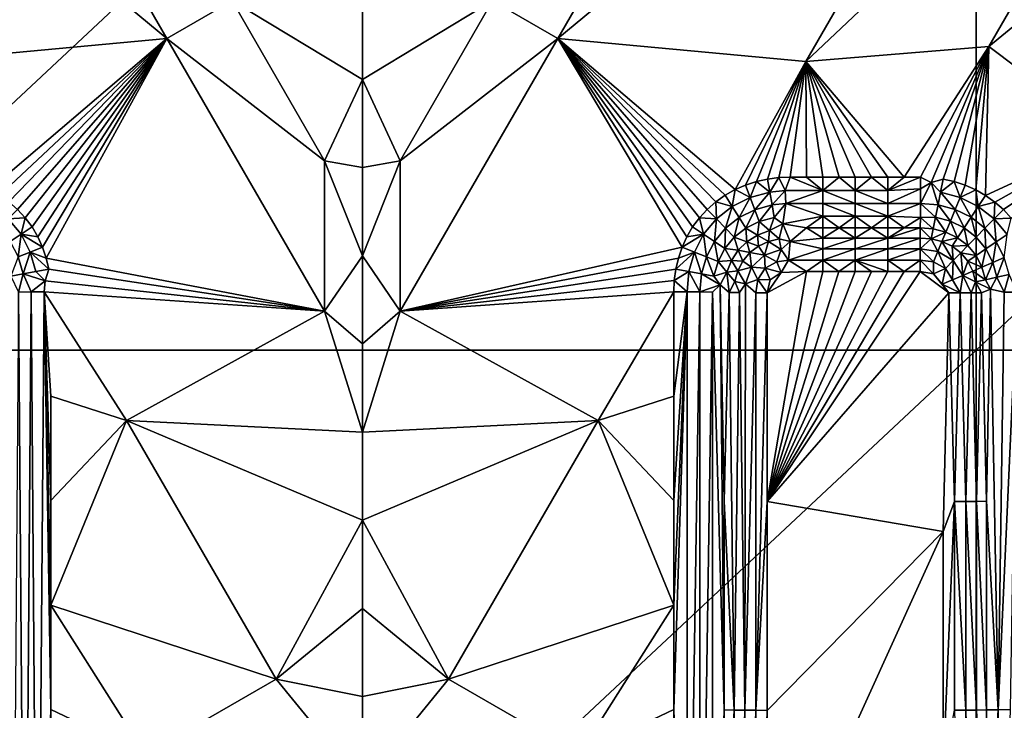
# Model space of a CAD drawing. Header units: inches. Extents: x -23.7 to 23.7, y -7.1 to 20.5.
# Tile 47 of 71: x -1 to 1.9, y 12.3 to 14.3. Entities that reach past the tile are written whole.
import ezdxf

# ---------------------------------------------------------------- set-up
doc = ezdxf.new("R2010")
doc.units = ezdxf.units.IN
doc.layers.get('0').update_dxf_attribs({"true_color": 0xc2ced6})

msp = doc.modelspace()

# ---------------------------------------------------------------- linework, layer by layer
for points in [[(-1.7915, 13.3706), (-1.7915, 16.7247), (1.7915, 16.7247), (-1.7915, 13.3706)], [(1.7915, 16.7247), (1.7915, 13.3706), (-1.7915, 13.3706), (1.7915, 16.7247)], [(1.7915, 13.3706), (1.7915, 16.7247), (5.3744, 16.7247), (1.7915, 13.3706)], [(5.3744, 16.7247), (5.3744, 13.3706), (1.7915, 13.3706), (5.3744, 16.7247)], [(-0.5708, 14.2813), (-1.4611, 15.8225), (-2.0331, 15.4927), (-0.5708, 14.2813)], [(-1.4611, 15.8225), (-0.5708, 14.2813), (-0.3801, 14.3913), (-1.4611, 15.8225)], [(0.3801, 14.3913), (0.5708, 14.2813), (1.4611, 15.8225), (0.3801, 14.3913)], [(2.0331, 15.4927), (1.4611, 15.8225), (0.5708, 14.2813), (2.0331, 15.4927)], [(-2.0331, 15.4927), (-1.2946, 14.214), (-0.5708, 14.2813), (-2.0331, 15.4927)], [(0.5708, 14.2813), (1.2946, 14.214), (2.0331, 15.4927), (0.5708, 14.2813)], [(2.4144, 15.2727), (2.0331, 15.4927), (1.2946, 14.214), (2.4144, 15.2727)], [(1.2946, 14.214), (1.8283, 14.2578), (2.4144, 15.2727), (1.2946, 14.214)], [(2.7958, 15.0528), (2.4144, 15.2727), (1.8283, 14.2578), (2.7958, 15.0528)], [(1.8283, 14.2578), (2.1827, 13.9911), (2.7958, 15.0528), (1.8283, 14.2578)], [(0, 14.162), (0, 14.4196), (-0.3801, 14.3913), (0, 14.162)], [(0, 14.162), (0.3801, 14.3913), (0, 14.4196), (0, 14.162)], [(-0.5708, 14.2813), (-0.1102, 13.9244), (-0.3801, 14.3913), (-0.5708, 14.2813)], [(-0.1102, 13.9244), (0, 14.162), (-0.3801, 14.3913), (-0.1102, 13.9244)], [(0.1102, 13.9244), (0.3801, 14.3913), (0, 14.162), (0.1102, 13.9244)], [(0.5708, 14.2813), (0.3801, 14.3913), (0.1102, 13.9244), (0.5708, 14.2813)], [(-1.2946, 14.214), (-1.0881, 13.8398), (-0.5708, 14.2813), (-1.2946, 14.214)], [(-1.0881, 13.8398), (-1.0589, 13.8234), (-0.5708, 14.2813), (-1.0881, 13.8398)], [(-0.5708, 14.2813), (-1.0589, 13.8234), (-1.0317, 13.8042), (-0.5708, 14.2813)], [(-0.5708, 14.2813), (-1.0317, 13.8042), (-1.0065, 13.7822), (-0.5708, 14.2813)], [(-0.5708, 14.2813), (-1.0065, 13.7822), (-0.9839, 13.7576), (-0.5708, 14.2813)], [(-0.9641, 13.7308), (-0.5708, 14.2813), (-0.9839, 13.7576), (-0.9641, 13.7308)], [(-0.5708, 14.2813), (-0.9641, 13.7308), (-0.9472, 13.702), (-0.5708, 14.2813)], [(-0.9472, 13.702), (-0.9334, 13.6717), (-0.5708, 14.2813), (-0.9472, 13.702)], [(-0.9226, 13.64), (-0.5708, 14.2813), (-0.9334, 13.6717), (-0.9226, 13.64)], [(-0.5708, 14.2813), (-0.9226, 13.64), (-0.1103, 13.4845), (-0.5708, 14.2813)], [(-0.1102, 13.9244), (-0.5708, 14.2813), (-0.1103, 13.4845), (-0.1102, 13.9244)], [(0.1102, 13.9244), (0.1103, 13.4845), (0.5708, 14.2813), (0.1102, 13.9244)], [(0.5708, 14.2813), (0.1103, 13.4845), (0.9334, 13.6717), (0.5708, 14.2813)], [(1.2946, 14.214), (0.5708, 14.2813), (1.0881, 13.8398), (1.2946, 14.214)], [(0.5708, 14.2813), (1.0317, 13.8042), (1.0589, 13.8234), (0.5708, 14.2813)], [(0.5708, 14.2813), (1.0589, 13.8234), (1.0881, 13.8398), (0.5708, 14.2813)], [(0.5708, 14.2813), (1.0065, 13.7822), (1.0317, 13.8042), (0.5708, 14.2813)], [(0.5708, 14.2813), (0.9839, 13.7576), (1.0065, 13.7822), (0.5708, 14.2813)], [(0.5708, 14.2813), (0.9641, 13.7308), (0.9839, 13.7576), (0.5708, 14.2813)], [(0.5708, 14.2813), (0.9472, 13.702), (0.9641, 13.7308), (0.5708, 14.2813)], [(0.9472, 13.702), (0.5708, 14.2813), (0.9334, 13.6717), (0.9472, 13.702)], [(1.8283, 14.2578), (1.2946, 14.214), (1.5814, 13.8762), (1.8283, 14.2578)], [(1.8283, 14.2578), (1.5814, 13.8762), (1.6289, 13.8762), (1.8283, 14.2578)], [(1.6608, 13.8603), (1.8283, 14.2578), (1.6289, 13.8762), (1.6608, 13.8603)], [(1.6953, 13.8704), (1.8283, 14.2578), (1.6608, 13.8603), (1.6953, 13.8704)], [(1.7279, 13.8631), (1.8283, 14.2578), (1.6953, 13.8704), (1.7279, 13.8631)], [(1.7279, 13.8631), (1.7597, 13.8527), (1.8283, 14.2578), (1.7279, 13.8631)], [(1.7903, 13.8393), (1.8283, 14.2578), (1.7597, 13.8527), (1.7903, 13.8393)], [(1.7903, 13.8393), (1.8194, 13.8229), (1.8283, 14.2578), (1.7903, 13.8393)], [(1.8283, 14.2578), (1.8194, 13.8229), (2.1827, 13.9911), (1.8283, 14.2578)], [(1.1186, 13.8531), (1.2946, 14.214), (1.0881, 13.8398), (1.1186, 13.8531)], [(1.1505, 13.8634), (1.2946, 14.214), (1.1186, 13.8531), (1.1505, 13.8634)], [(1.1829, 13.8706), (1.2946, 14.214), (1.1505, 13.8634), (1.1829, 13.8706)], [(1.216, 13.8748), (1.2946, 14.214), (1.1829, 13.8706), (1.216, 13.8748)], [(1.2492, 13.8762), (1.2946, 14.214), (1.216, 13.8748), (1.2492, 13.8762)], [(1.2946, 14.214), (1.2492, 13.8762), (1.2966, 13.8762), (1.2946, 14.214)], [(1.2946, 14.214), (1.4865, 13.8762), (1.5339, 13.8762), (1.2946, 14.214)], [(1.2946, 14.214), (1.5339, 13.8762), (1.5814, 13.8762), (1.2946, 14.214)], [(1.4865, 13.8762), (1.2946, 14.214), (1.439, 13.8762), (1.4865, 13.8762)], [(1.344, 13.8762), (1.2946, 14.214), (1.2966, 13.8762), (1.344, 13.8762)], [(1.3915, 13.8762), (1.2946, 14.214), (1.344, 13.8762), (1.3915, 13.8762)], [(1.3915, 13.8762), (1.439, 13.8762), (1.2946, 14.214), (1.3915, 13.8762)], [(-0.1102, 13.9244), (0, 13.9043), (0, 14.162), (-0.1102, 13.9244)], [(0.1102, 13.9244), (0, 14.162), (0, 13.9043), (0.1102, 13.9244)], [(1.8466, 13.8036), (2.1827, 13.9911), (1.8194, 13.8229), (1.8466, 13.8036)], [(1.8466, 13.8036), (1.8717, 13.7815), (2.1827, 13.9911), (1.8466, 13.8036)], [(2.1827, 13.9911), (1.8717, 13.7815), (1.8942, 13.7569), (2.1827, 13.9911)], [(-0.1103, 13.4845), (0, 13.6467), (-0.1102, 13.9244), (-0.1103, 13.4845)], [(0, 13.9043), (-0.1102, 13.9244), (0, 13.6467), (0, 13.9043)], [(0, 13.9043), (0, 13.6467), (0.1102, 13.9244), (0, 13.9043)], [(0.1103, 13.4845), (0.1102, 13.9244), (0, 13.6467), (0.1103, 13.4845)], [(1.1322, 13.8169), (1.1186, 13.8531), (1.0881, 13.8398), (1.1322, 13.8169)], [(1.1322, 13.8169), (1.1505, 13.8634), (1.1186, 13.8531), (1.1322, 13.8169)], [(1.1895, 13.8325), (1.1505, 13.8634), (1.1322, 13.8169), (1.1895, 13.8325)], [(1.1895, 13.8325), (1.1829, 13.8706), (1.1505, 13.8634), (1.1895, 13.8325)], [(1.1895, 13.8325), (1.216, 13.8748), (1.1829, 13.8706), (1.1895, 13.8325)], [(1.216, 13.8748), (1.1895, 13.8325), (1.2343, 13.8372), (1.216, 13.8748)], [(1.2492, 13.8762), (1.216, 13.8748), (1.2343, 13.8372), (1.2492, 13.8762)], [(1.344, 13.8375), (1.2492, 13.8762), (1.2343, 13.8372), (1.344, 13.8375)], [(1.2492, 13.8762), (1.344, 13.8375), (1.2966, 13.8762), (1.2492, 13.8762)], [(1.344, 13.8762), (1.2966, 13.8762), (1.344, 13.8375), (1.344, 13.8762)], [(1.344, 13.8375), (1.3915, 13.8762), (1.344, 13.8762), (1.344, 13.8375)], [(1.3915, 13.8762), (1.344, 13.8375), (1.439, 13.8375), (1.3915, 13.8762)], [(1.439, 13.8375), (1.439, 13.8762), (1.3915, 13.8762), (1.439, 13.8375)], [(1.5339, 13.8375), (1.4865, 13.8762), (1.439, 13.8375), (1.5339, 13.8375)], [(1.439, 13.8762), (1.439, 13.8375), (1.4865, 13.8762), (1.439, 13.8762)], [(1.5339, 13.8762), (1.4865, 13.8762), (1.5339, 13.8375), (1.5339, 13.8762)], [(1.6289, 13.8762), (1.5339, 13.8375), (1.6289, 13.8418), (1.6289, 13.8762)], [(1.5814, 13.8762), (1.5339, 13.8762), (1.5339, 13.8375), (1.5814, 13.8762)], [(1.5814, 13.8762), (1.5339, 13.8375), (1.6289, 13.8762), (1.5814, 13.8762)], [(1.6608, 13.8603), (1.6288, 13.7994), (1.6804, 13.7951), (1.6608, 13.8603)], [(1.6288, 13.7994), (1.6608, 13.8603), (1.6289, 13.8418), (1.6288, 13.7994)], [(1.6289, 13.8762), (1.6289, 13.8418), (1.6608, 13.8603), (1.6289, 13.8762)], [(1.6878, 13.8325), (1.6953, 13.8704), (1.6608, 13.8603), (1.6878, 13.8325)], [(1.6804, 13.7951), (1.6878, 13.8325), (1.6608, 13.8603), (1.6804, 13.7951)], [(1.7279, 13.8631), (1.6953, 13.8704), (1.6878, 13.8325), (1.7279, 13.8631)], [(1.7449, 13.817), (1.7279, 13.8631), (1.6878, 13.8325), (1.7449, 13.817)], [(1.7597, 13.8527), (1.7279, 13.8631), (1.7449, 13.817), (1.7597, 13.8527)], [(1.0795, 13.7907), (1.0881, 13.8398), (1.0589, 13.8234), (1.0795, 13.7907)], [(1.1322, 13.8169), (1.0881, 13.8398), (1.0795, 13.7907), (1.1322, 13.8169)], [(1.1895, 13.8325), (1.1322, 13.8169), (1.1456, 13.7812), (1.1895, 13.8325)], [(1.1456, 13.7812), (1.196, 13.7949), (1.1895, 13.8325), (1.1456, 13.7812)], [(1.2343, 13.8372), (1.1895, 13.8325), (1.196, 13.7949), (1.2343, 13.8372)], [(1.196, 13.7949), (1.2358, 13.7992), (1.2343, 13.8372), (1.196, 13.7949)], [(1.344, 13.8375), (1.2343, 13.8372), (1.2358, 13.7992), (1.344, 13.8375)], [(1.2358, 13.7992), (1.344, 13.7994), (1.344, 13.8375), (1.2358, 13.7992)], [(1.344, 13.8375), (1.344, 13.7994), (1.439, 13.7995), (1.344, 13.8375)], [(1.439, 13.7995), (1.439, 13.8375), (1.344, 13.8375), (1.439, 13.7995)], [(1.439, 13.8375), (1.439, 13.7995), (1.5339, 13.7994), (1.439, 13.8375)], [(1.5339, 13.7994), (1.5339, 13.8375), (1.439, 13.8375), (1.5339, 13.7994)], [(1.6289, 13.8418), (1.5339, 13.8375), (1.5339, 13.7994), (1.6289, 13.8418)], [(1.6288, 13.7994), (1.6289, 13.8418), (1.5339, 13.7994), (1.6288, 13.7994)], [(1.6878, 13.8325), (1.6804, 13.7951), (1.7304, 13.7817), (1.6878, 13.8325)], [(1.7304, 13.7817), (1.7449, 13.817), (1.6878, 13.8325), (1.7304, 13.7817)], [(1.7597, 13.8527), (1.7449, 13.817), (1.7903, 13.8393), (1.7597, 13.8527)], [(1.7903, 13.8393), (1.7449, 13.817), (1.7979, 13.7907), (1.7903, 13.8393)], [(1.7979, 13.7907), (1.8194, 13.8229), (1.7903, 13.8393), (1.7979, 13.7907)], [(1.0065, 13.7822), (1.0335, 13.7545), (1.0317, 13.8042), (1.0065, 13.7822)], [(1.0795, 13.7907), (1.0589, 13.8234), (1.0317, 13.8042), (1.0795, 13.7907)], [(1.0795, 13.7907), (1.0317, 13.8042), (1.0335, 13.7545), (1.0795, 13.7907)], [(1.1322, 13.8169), (1.0795, 13.7907), (1.0997, 13.7585), (1.1322, 13.8169)], [(1.0997, 13.7585), (1.1456, 13.7812), (1.1322, 13.8169), (1.0997, 13.7585)], [(1.2358, 13.7992), (1.196, 13.7949), (1.2022, 13.7587), (1.2358, 13.7992)], [(1.2022, 13.7587), (1.2272, 13.7403), (1.2358, 13.7992), (1.2022, 13.7587)], [(1.2272, 13.7403), (1.344, 13.7627), (1.2358, 13.7992), (1.2272, 13.7403)], [(1.344, 13.7627), (1.344, 13.7994), (1.2358, 13.7992), (1.344, 13.7627)], [(1.4389, 13.7627), (1.439, 13.7995), (1.344, 13.7994), (1.4389, 13.7627)], [(1.344, 13.7994), (1.344, 13.7627), (1.4389, 13.7627), (1.344, 13.7994)], [(1.439, 13.7995), (1.4389, 13.7627), (1.5339, 13.7627), (1.439, 13.7995)], [(1.5339, 13.7627), (1.5339, 13.7994), (1.439, 13.7995), (1.5339, 13.7627)], [(1.6288, 13.7994), (1.5339, 13.7994), (1.5339, 13.7627), (1.6288, 13.7994)], [(1.6288, 13.7587), (1.6288, 13.7994), (1.5339, 13.7627), (1.6288, 13.7587)], [(1.6288, 13.7994), (1.6288, 13.7587), (1.6733, 13.759), (1.6288, 13.7994)], [(1.6733, 13.759), (1.6804, 13.7951), (1.6288, 13.7994), (1.6733, 13.759)], [(1.7449, 13.817), (1.7304, 13.7817), (1.7768, 13.759), (1.7449, 13.817)], [(1.7768, 13.759), (1.7979, 13.7907), (1.7449, 13.817), (1.7768, 13.759)], [(1.7979, 13.7907), (1.8466, 13.8036), (1.8194, 13.8229), (1.7979, 13.7907)], [(1.8443, 13.7542), (1.8466, 13.8036), (1.7979, 13.7907), (1.8443, 13.7542)], [(1.8466, 13.8036), (1.8443, 13.7542), (1.8717, 13.7815), (1.8466, 13.8036)], [(-1.0065, 13.7822), (-1.0335, 13.7545), (-0.9839, 13.7576), (-1.0065, 13.7822)], [(1.0065, 13.7822), (0.9839, 13.7576), (1.0335, 13.7545), (1.0065, 13.7822)], [(1.0795, 13.7907), (1.0335, 13.7545), (1.06, 13.7272), (1.0795, 13.7907)], [(1.06, 13.7272), (1.0997, 13.7585), (1.0795, 13.7907), (1.06, 13.7272)], [(1.1456, 13.7812), (1.0997, 13.7585), (1.1191, 13.7273), (1.1456, 13.7812)], [(1.1191, 13.7273), (1.1584, 13.7468), (1.1456, 13.7812), (1.1191, 13.7273)], [(1.196, 13.7949), (1.1456, 13.7812), (1.1584, 13.7468), (1.196, 13.7949)], [(1.1584, 13.7468), (1.2022, 13.7587), (1.196, 13.7949), (1.1584, 13.7468)], [(1.6804, 13.7951), (1.6733, 13.759), (1.7164, 13.7477), (1.6804, 13.7951)], [(1.7164, 13.7477), (1.7304, 13.7817), (1.6804, 13.7951), (1.7164, 13.7477)], [(1.7304, 13.7817), (1.7164, 13.7477), (1.7566, 13.7284), (1.7304, 13.7817)], [(1.7566, 13.7284), (1.7768, 13.759), (1.7304, 13.7817), (1.7566, 13.7284)], [(1.7979, 13.7907), (1.7768, 13.759), (1.8175, 13.7272), (1.7979, 13.7907)], [(1.8175, 13.7272), (1.8443, 13.7542), (1.7979, 13.7907), (1.8175, 13.7272)], [(1.8443, 13.7542), (1.8942, 13.7569), (1.8717, 13.7815), (1.8443, 13.7542)], [(-1.0335, 13.7545), (-0.9963, 13.7094), (-0.9839, 13.7576), (-1.0335, 13.7545)], [(-1.0279, 13.6883), (-0.9963, 13.7094), (-1.0335, 13.7545), (-1.0279, 13.6883)], [(-0.9963, 13.7094), (-0.9641, 13.7308), (-0.9839, 13.7576), (-0.9963, 13.7094)], [(0.9963, 13.7094), (0.9839, 13.7576), (0.9641, 13.7308), (0.9963, 13.7094)], [(1.0335, 13.7545), (0.9839, 13.7576), (0.9963, 13.7094), (1.0335, 13.7545)], [(1.0335, 13.7545), (0.9963, 13.7094), (1.0279, 13.6883), (1.0335, 13.7545)], [(1.0279, 13.6883), (1.06, 13.7272), (1.0335, 13.7545), (1.0279, 13.6883)], [(1.0997, 13.7585), (1.06, 13.7272), (1.0854, 13.7008), (1.0997, 13.7585)], [(1.0854, 13.7008), (1.1191, 13.7273), (1.0997, 13.7585), (1.0854, 13.7008)], [(1.1191, 13.7273), (1.1533, 13.7069), (1.1584, 13.7468), (1.1191, 13.7273)], [(1.1533, 13.7069), (1.1888, 13.7202), (1.1584, 13.7468), (1.1533, 13.7069)], [(1.1584, 13.7468), (1.1888, 13.7202), (1.2022, 13.7587), (1.1584, 13.7468)], [(1.1888, 13.7202), (1.2272, 13.7403), (1.2022, 13.7587), (1.1888, 13.7202)], [(1.2169, 13.6959), (1.2272, 13.7403), (1.1888, 13.7202), (1.2169, 13.6959)], [(1.2169, 13.6959), (1.2489, 13.6879), (1.2272, 13.7403), (1.2169, 13.6959)], [(1.2965, 13.728), (1.344, 13.7627), (1.2272, 13.7403), (1.2965, 13.728)], [(1.2489, 13.6879), (1.2965, 13.728), (1.2272, 13.7403), (1.2489, 13.6879)], [(1.344, 13.728), (1.344, 13.7627), (1.2965, 13.728), (1.344, 13.728)], [(1.344, 13.7627), (1.344, 13.728), (1.3914, 13.728), (1.344, 13.7627)], [(1.4389, 13.7627), (1.344, 13.7627), (1.3914, 13.728), (1.4389, 13.7627)], [(1.4389, 13.7627), (1.3914, 13.728), (1.4389, 13.728), (1.4389, 13.7627)], [(1.4864, 13.728), (1.4389, 13.7627), (1.4389, 13.728), (1.4864, 13.728)], [(1.5339, 13.7627), (1.4389, 13.7627), (1.4864, 13.728), (1.5339, 13.7627)], [(1.5339, 13.7627), (1.4864, 13.728), (1.5338, 13.728), (1.5339, 13.7627)], [(1.5338, 13.728), (1.5813, 13.728), (1.5339, 13.7627), (1.5338, 13.728)], [(1.5813, 13.728), (1.6288, 13.7587), (1.5339, 13.7627), (1.5813, 13.728)], [(1.6288, 13.7587), (1.5813, 13.728), (1.6287, 13.728), (1.6288, 13.7587)], [(1.6287, 13.728), (1.6666, 13.725), (1.6288, 13.7587), (1.6287, 13.728)], [(1.6666, 13.725), (1.6733, 13.759), (1.6288, 13.7587), (1.6666, 13.725)], [(1.7033, 13.7156), (1.6733, 13.759), (1.6666, 13.725), (1.7033, 13.7156)], [(1.7033, 13.7156), (1.7164, 13.7477), (1.6733, 13.759), (1.7033, 13.7156)], [(1.7375, 13.6994), (1.7164, 13.7477), (1.7033, 13.7156), (1.7375, 13.6994)], [(1.7375, 13.6994), (1.7566, 13.7284), (1.7164, 13.7477), (1.7375, 13.6994)], [(1.7768, 13.759), (1.7566, 13.7284), (1.7918, 13.7011), (1.7768, 13.759)], [(1.7918, 13.7011), (1.8175, 13.7272), (1.7768, 13.759), (1.7918, 13.7011)], [(1.8443, 13.7542), (1.8175, 13.7272), (1.8504, 13.6872), (1.8443, 13.7542)], [(1.8942, 13.7569), (1.8443, 13.7542), (1.8819, 13.7085), (1.8942, 13.7569)], [(1.8504, 13.6872), (1.8819, 13.7085), (1.8443, 13.7542), (1.8504, 13.6872)], [(-0.9963, 13.7094), (-1.0279, 13.6883), (-1.0044, 13.6432), (-0.9963, 13.7094)], [(-1.0044, 13.6432), (-0.9693, 13.6574), (-0.9963, 13.7094), (-1.0044, 13.6432)], [(-0.9963, 13.7094), (-0.9472, 13.702), (-0.9641, 13.7308), (-0.9963, 13.7094)], [(-0.9963, 13.7094), (-0.9693, 13.6574), (-0.9334, 13.6717), (-0.9963, 13.7094)], [(-0.9334, 13.6717), (-0.9472, 13.702), (-0.9963, 13.7094), (-0.9334, 13.6717)], [(0.9963, 13.7094), (0.9472, 13.702), (0.9334, 13.6717), (0.9963, 13.7094)], [(0.9334, 13.6717), (0.9693, 13.6574), (0.9963, 13.7094), (0.9334, 13.6717)], [(0.9963, 13.7094), (0.9641, 13.7308), (0.9472, 13.702), (0.9963, 13.7094)], [(0.9963, 13.7094), (0.9693, 13.6574), (1.0044, 13.6432), (0.9963, 13.7094)], [(1.0044, 13.6432), (1.0279, 13.6883), (0.9963, 13.7094), (1.0044, 13.6432)], [(1.06, 13.7272), (1.0279, 13.6883), (1.0582, 13.6678), (1.06, 13.7272)], [(1.0582, 13.6678), (1.0854, 13.7008), (1.06, 13.7272), (1.0582, 13.6678)], [(1.0854, 13.7008), (1.1226, 13.6875), (1.1191, 13.7273), (1.0854, 13.7008)], [(1.1191, 13.7273), (1.1226, 13.6875), (1.1533, 13.7069), (1.1191, 13.7273)], [(1.1858, 13.6882), (1.1888, 13.7202), (1.1533, 13.7069), (1.1858, 13.6882)], [(1.1888, 13.7202), (1.1858, 13.6882), (1.2169, 13.6959), (1.1888, 13.7202)], [(1.2965, 13.728), (1.2489, 13.6879), (1.3438, 13.6983), (1.2965, 13.728)], [(1.2965, 13.728), (1.3438, 13.6983), (1.344, 13.728), (1.2965, 13.728)], [(1.3438, 13.6983), (1.3914, 13.728), (1.344, 13.728), (1.3438, 13.6983)], [(1.4388, 13.6983), (1.3914, 13.728), (1.3438, 13.6983), (1.4388, 13.6983)], [(1.3914, 13.728), (1.4388, 13.6983), (1.4389, 13.728), (1.3914, 13.728)], [(1.4388, 13.6983), (1.5337, 13.6983), (1.4864, 13.728), (1.4388, 13.6983)], [(1.4388, 13.6983), (1.4864, 13.728), (1.4389, 13.728), (1.4388, 13.6983)], [(1.5337, 13.6983), (1.5338, 13.728), (1.4864, 13.728), (1.5337, 13.6983)], [(1.5813, 13.728), (1.5338, 13.728), (1.5337, 13.6983), (1.5813, 13.728)], [(1.6287, 13.728), (1.5813, 13.728), (1.5337, 13.6983), (1.6287, 13.728)], [(1.6287, 13.728), (1.5337, 13.6983), (1.6287, 13.6983), (1.6287, 13.728)], [(1.6287, 13.728), (1.6287, 13.6983), (1.6608, 13.6958), (1.6287, 13.728)], [(1.6608, 13.6958), (1.6666, 13.725), (1.6287, 13.728), (1.6608, 13.6958)], [(1.7033, 13.7156), (1.6666, 13.725), (1.6608, 13.6958), (1.7033, 13.7156)], [(1.7033, 13.7156), (1.6608, 13.6958), (1.692, 13.688), (1.7033, 13.7156)], [(1.7033, 13.7156), (1.692, 13.688), (1.7375, 13.6994), (1.7033, 13.7156)], [(1.7676, 13.6764), (1.7566, 13.7284), (1.7375, 13.6994), (1.7676, 13.6764)], [(1.7918, 13.7011), (1.7566, 13.7284), (1.7676, 13.6764), (1.7918, 13.7011)], [(1.8175, 13.7272), (1.7918, 13.7011), (1.8201, 13.6667), (1.8175, 13.7272)], [(1.8201, 13.6667), (1.8504, 13.6872), (1.8175, 13.7272), (1.8201, 13.6667)], [(1.0279, 13.6883), (1.0044, 13.6432), (1.0382, 13.6294), (1.0279, 13.6883)], [(1.0382, 13.6294), (1.0582, 13.6678), (1.0279, 13.6883), (1.0382, 13.6294)], [(1.0582, 13.6678), (1.0972, 13.6627), (1.0854, 13.7008), (1.0582, 13.6678)], [(1.1226, 13.6875), (1.0854, 13.7008), (1.0972, 13.6627), (1.1226, 13.6875)], [(1.1226, 13.6875), (1.0972, 13.6627), (1.1308, 13.6557), (1.1226, 13.6875)], [(1.1226, 13.6875), (1.1566, 13.6749), (1.1533, 13.7069), (1.1226, 13.6875)], [(1.1226, 13.6875), (1.1308, 13.6557), (1.1566, 13.6749), (1.1226, 13.6875)], [(1.1566, 13.6749), (1.1858, 13.6882), (1.1533, 13.7069), (1.1566, 13.6749)], [(1.1858, 13.6882), (1.1566, 13.6749), (1.1739, 13.6485), (1.1858, 13.6882)], [(1.1739, 13.6485), (1.223, 13.6649), (1.1858, 13.6882), (1.1739, 13.6485)], [(1.2169, 13.6959), (1.1858, 13.6882), (1.223, 13.6649), (1.2169, 13.6959)], [(1.2489, 13.6879), (1.2169, 13.6959), (1.223, 13.6649), (1.2489, 13.6879)], [(1.2489, 13.6879), (1.223, 13.6649), (1.244, 13.6341), (1.2489, 13.6879)], [(1.3438, 13.6668), (1.2489, 13.6879), (1.244, 13.6341), (1.3438, 13.6668)], [(1.2489, 13.6879), (1.3438, 13.6668), (1.3438, 13.6983), (1.2489, 13.6879)], [(1.3438, 13.6668), (1.4387, 13.6668), (1.4388, 13.6983), (1.3438, 13.6668)], [(1.4388, 13.6983), (1.3438, 13.6983), (1.3438, 13.6668), (1.4388, 13.6983)], [(1.4387, 13.6668), (1.5337, 13.6668), (1.5337, 13.6983), (1.4387, 13.6668)], [(1.5337, 13.6983), (1.4388, 13.6983), (1.4387, 13.6668), (1.5337, 13.6983)], [(1.5337, 13.6668), (1.6286, 13.6668), (1.6287, 13.6983), (1.5337, 13.6668)], [(1.6287, 13.6983), (1.5337, 13.6983), (1.5337, 13.6668), (1.6287, 13.6983)], [(1.6608, 13.6958), (1.6287, 13.6983), (1.6286, 13.6668), (1.6608, 13.6958)], [(1.6608, 13.6958), (1.6286, 13.6668), (1.68, 13.6588), (1.6608, 13.6958)], [(1.6608, 13.6958), (1.68, 13.6588), (1.692, 13.688), (1.6608, 13.6958)], [(1.692, 13.688), (1.68, 13.6588), (1.7248, 13.6328), (1.692, 13.688)], [(1.7212, 13.6746), (1.7375, 13.6994), (1.692, 13.688), (1.7212, 13.6746)], [(1.7248, 13.6328), (1.7212, 13.6746), (1.692, 13.688), (1.7248, 13.6328)], [(1.7676, 13.6764), (1.7375, 13.6994), (1.7212, 13.6746), (1.7676, 13.6764)], [(1.7918, 13.7011), (1.7676, 13.6764), (1.7916, 13.6471), (1.7918, 13.7011)], [(1.7918, 13.7011), (1.7916, 13.6471), (1.8201, 13.6667), (1.7918, 13.7011)], [(1.8504, 13.6872), (1.8201, 13.6667), (1.8403, 13.6269), (1.8504, 13.6872)], [(1.8403, 13.6269), (1.8739, 13.6412), (1.8504, 13.6872), (1.8403, 13.6269)], [(1.8819, 13.7085), (1.8504, 13.6872), (1.8739, 13.6412), (1.8819, 13.7085)], [(-0.9693, 13.6574), (-1.0044, 13.6432), (-0.9903, 13.5935), (-0.9693, 13.6574)], [(-0.9903, 13.5935), (-0.9531, 13.6006), (-0.9693, 13.6574), (-0.9903, 13.5935)], [(-0.9693, 13.6574), (-0.9226, 13.64), (-0.9334, 13.6717), (-0.9693, 13.6574)], [(-0.9693, 13.6574), (-0.9531, 13.6006), (-0.9151, 13.6076), (-0.9693, 13.6574)], [(-0.9151, 13.6076), (-0.9226, 13.64), (-0.9693, 13.6574), (-0.9151, 13.6076)], [(0.9226, 13.64), (0.9334, 13.6717), (0.1103, 13.4845), (0.9226, 13.64)], [(0.9693, 13.6574), (0.9226, 13.64), (0.9151, 13.6076), (0.9693, 13.6574)], [(0.9151, 13.6076), (0.9531, 13.6006), (0.9693, 13.6574), (0.9151, 13.6076)], [(0.9693, 13.6574), (0.9334, 13.6717), (0.9226, 13.64), (0.9693, 13.6574)], [(0.9693, 13.6574), (0.9531, 13.6006), (0.9903, 13.5935), (0.9693, 13.6574)], [(0.9903, 13.5935), (1.0044, 13.6432), (0.9693, 13.6574), (0.9903, 13.5935)], [(1.0382, 13.6294), (1.0775, 13.6329), (1.0582, 13.6678), (1.0382, 13.6294)], [(1.0775, 13.6329), (1.0972, 13.6627), (1.0582, 13.6678), (1.0775, 13.6329)], [(1.0972, 13.6627), (1.0775, 13.6329), (1.1103, 13.6311), (1.0972, 13.6627)], [(1.1308, 13.6557), (1.0972, 13.6627), (1.1103, 13.6311), (1.1308, 13.6557)], [(1.1308, 13.6557), (1.1103, 13.6311), (1.1362, 13.6134), (1.1308, 13.6557)], [(1.1566, 13.6749), (1.1308, 13.6557), (1.1739, 13.6485), (1.1566, 13.6749)], [(1.1362, 13.6134), (1.1739, 13.6485), (1.1308, 13.6557), (1.1362, 13.6134)], [(1.223, 13.6649), (1.1739, 13.6485), (1.2101, 13.6287), (1.223, 13.6649)], [(1.223, 13.6649), (1.2101, 13.6287), (1.244, 13.6341), (1.223, 13.6649)], [(1.244, 13.6341), (1.3438, 13.6341), (1.3438, 13.6668), (1.244, 13.6341)], [(1.3438, 13.6341), (1.4387, 13.6341), (1.4387, 13.6668), (1.3438, 13.6341)], [(1.4387, 13.6668), (1.3438, 13.6668), (1.3438, 13.6341), (1.4387, 13.6668)], [(1.4387, 13.6341), (1.5337, 13.6341), (1.5337, 13.6668), (1.4387, 13.6341)], [(1.5337, 13.6668), (1.4387, 13.6668), (1.4387, 13.6341), (1.5337, 13.6668)], [(1.5337, 13.6341), (1.6286, 13.6341), (1.6286, 13.6668), (1.5337, 13.6341)], [(1.6286, 13.6668), (1.5337, 13.6668), (1.5337, 13.6341), (1.6286, 13.6668)], [(1.6286, 13.6668), (1.6675, 13.6286), (1.68, 13.6588), (1.6286, 13.6668)], [(1.6286, 13.6668), (1.6286, 13.6341), (1.6675, 13.6286), (1.6286, 13.6668)], [(1.68, 13.6588), (1.6675, 13.6286), (1.7018, 13.6097), (1.68, 13.6588)], [(1.7018, 13.6097), (1.7248, 13.6328), (1.68, 13.6588), (1.7018, 13.6097)], [(1.7676, 13.6764), (1.7212, 13.6746), (1.7469, 13.6552), (1.7676, 13.6764)], [(1.7212, 13.6746), (1.7248, 13.6328), (1.7469, 13.6552), (1.7212, 13.6746)], [(1.7469, 13.6552), (1.7248, 13.6328), (1.7527, 13.5893), (1.7469, 13.6552)], [(1.7676, 13.6764), (1.7469, 13.6552), (1.7916, 13.6471), (1.7676, 13.6764)], [(1.7527, 13.5893), (1.7673, 13.6304), (1.7469, 13.6552), (1.7527, 13.5893)], [(1.7469, 13.6552), (1.7673, 13.6304), (1.7916, 13.6471), (1.7469, 13.6552)], [(1.8086, 13.6133), (1.8201, 13.6667), (1.7916, 13.6471), (1.8086, 13.6133)], [(1.8086, 13.6133), (1.8403, 13.6269), (1.8201, 13.6667), (1.8086, 13.6133)], [(-1.026, 13.5866), (-0.9903, 13.5935), (-1.0044, 13.6432), (-1.026, 13.5866)], [(-0.9151, 13.6076), (-0.1103, 13.4845), (-0.9226, 13.64), (-0.9151, 13.6076)], [(0, 13.6467), (-0.1103, 13.4845), (0, 13.3891), (0, 13.6467)], [(0, 13.6467), (0, 13.3891), (0.1103, 13.4845), (0, 13.6467)], [(0.9151, 13.6076), (0.9226, 13.64), (0.1103, 13.4845), (0.9151, 13.6076)], [(1.0044, 13.6432), (0.9903, 13.5935), (1.026, 13.5866), (1.0044, 13.6432)], [(1.026, 13.5866), (1.0382, 13.6294), (1.0044, 13.6432), (1.026, 13.5866)], [(1.0639, 13.5984), (1.0382, 13.6294), (1.026, 13.5866), (1.0639, 13.5984)], [(1.0775, 13.6329), (1.0382, 13.6294), (1.0639, 13.5984), (1.0775, 13.6329)], [(1.0775, 13.6329), (1.0639, 13.5984), (1.0959, 13.6024), (1.0775, 13.6329)], [(1.0775, 13.6329), (1.0959, 13.6024), (1.1103, 13.6311), (1.0775, 13.6329)], [(1.1103, 13.6311), (1.0959, 13.6024), (1.1362, 13.6134), (1.1103, 13.6311)], [(1.1739, 13.6485), (1.1362, 13.6134), (1.1758, 13.6101), (1.1739, 13.6485)], [(1.1739, 13.6485), (1.1758, 13.6101), (1.2101, 13.6287), (1.1739, 13.6485)], [(1.1758, 13.6101), (1.2228, 13.5979), (1.2101, 13.6287), (1.1758, 13.6101)], [(1.2101, 13.6287), (1.2228, 13.5979), (1.244, 13.6341), (1.2101, 13.6287)], [(1.2228, 13.5979), (1.2963, 13.601), (1.244, 13.6341), (1.2228, 13.5979)], [(1.2963, 13.601), (1.3438, 13.6341), (1.244, 13.6341), (1.2963, 13.601)], [(1.3438, 13.601), (1.3438, 13.6341), (1.2963, 13.601), (1.3438, 13.601)], [(1.3913, 13.601), (1.3438, 13.6341), (1.3438, 13.601), (1.3913, 13.601)], [(1.3438, 13.6341), (1.3913, 13.601), (1.4387, 13.6341), (1.3438, 13.6341)], [(1.3913, 13.601), (1.4387, 13.601), (1.4387, 13.6341), (1.3913, 13.601)], [(1.4387, 13.6341), (1.4862, 13.601), (1.5337, 13.601), (1.4387, 13.6341)], [(1.5337, 13.601), (1.5337, 13.6341), (1.4387, 13.6341), (1.5337, 13.601)], [(1.4387, 13.6341), (1.4387, 13.601), (1.4862, 13.601), (1.4387, 13.6341)], [(1.6286, 13.6341), (1.5337, 13.6341), (1.5811, 13.601), (1.6286, 13.6341)], [(1.5337, 13.6341), (1.5337, 13.601), (1.5811, 13.601), (1.5337, 13.6341)], [(1.6286, 13.6341), (1.5811, 13.601), (1.6286, 13.601), (1.6286, 13.6341)], [(1.6286, 13.6341), (1.6673, 13.5934), (1.6675, 13.6286), (1.6286, 13.6341)], [(1.6286, 13.601), (1.6673, 13.5934), (1.6286, 13.6341), (1.6286, 13.601)], [(1.6673, 13.5934), (1.7018, 13.6097), (1.6675, 13.6286), (1.6673, 13.5934)], [(1.7248, 13.6328), (1.7018, 13.6097), (1.7227, 13.5767), (1.7248, 13.6328)], [(1.7227, 13.5767), (1.7527, 13.5893), (1.7248, 13.6328), (1.7227, 13.5767)], [(1.7673, 13.6304), (1.7527, 13.5893), (1.7816, 13.6016), (1.7673, 13.6304)], [(1.8086, 13.6133), (1.7916, 13.6471), (1.7673, 13.6304), (1.8086, 13.6133)], [(1.8086, 13.6133), (1.7673, 13.6304), (1.7816, 13.6016), (1.8086, 13.6133)], [(1.8403, 13.6269), (1.8086, 13.6133), (1.8185, 13.5767), (1.8403, 13.6269)], [(1.8185, 13.5767), (1.8521, 13.5839), (1.8403, 13.6269), (1.8185, 13.5767)], [(1.8739, 13.6412), (1.8403, 13.6269), (1.8521, 13.5839), (1.8739, 13.6412)], [(1.8521, 13.5839), (1.8878, 13.5914), (1.8739, 13.6412), (1.8521, 13.5839)], [(-0.9531, 13.6006), (-0.9903, 13.5935), (-0.9255, 13.5733), (-0.9531, 13.6006)], [(-0.9151, 13.6076), (-0.9531, 13.6006), (-0.9255, 13.5733), (-0.9151, 13.6076)], [(-0.9151, 13.6076), (-0.9255, 13.5733), (-0.1103, 13.4845), (-0.9151, 13.6076)], [(0.9151, 13.6076), (0.1103, 13.4845), (0.9106, 13.5746), (0.9151, 13.6076)], [(0.9151, 13.6076), (0.9106, 13.5746), (0.9531, 13.6006), (0.9151, 13.6076)], [(0.9478, 13.5412), (0.9531, 13.6006), (0.9106, 13.5746), (0.9478, 13.5412)], [(0.9531, 13.6006), (0.9478, 13.5412), (0.9856, 13.5409), (0.9531, 13.6006)], [(0.9856, 13.5409), (0.9903, 13.5935), (0.9531, 13.6006), (0.9856, 13.5409)], [(1.026, 13.5866), (1.0441, 13.5616), (1.0639, 13.5984), (1.026, 13.5866)], [(1.0441, 13.5616), (1.0703, 13.5396), (1.0639, 13.5984), (1.0441, 13.5616)], [(1.0959, 13.6024), (1.0639, 13.5984), (1.0877, 13.5713), (1.0959, 13.6024)], [(1.0639, 13.5984), (1.0703, 13.5396), (1.0877, 13.5713), (1.0639, 13.5984)], [(1.0959, 13.6024), (1.0877, 13.5713), (1.1182, 13.5649), (1.0959, 13.6024)], [(1.1182, 13.5649), (1.1362, 13.6134), (1.0959, 13.6024), (1.1182, 13.5649)], [(1.1362, 13.6134), (1.1182, 13.5649), (1.1547, 13.5774), (1.1362, 13.6134)], [(1.1362, 13.6134), (1.1547, 13.5774), (1.1758, 13.6101), (1.1362, 13.6134)], [(1.1547, 13.5774), (1.1907, 13.5767), (1.1758, 13.6101), (1.1547, 13.5774)], [(1.1758, 13.6101), (1.1907, 13.5767), (1.2228, 13.5979), (1.1758, 13.6101)], [(1.1817, 12.9285), (1.6286, 13.601), (1.5811, 13.601), (1.1817, 12.9285)], [(1.5337, 13.601), (1.1817, 12.9285), (1.5811, 13.601), (1.5337, 13.601)], [(1.1817, 12.9285), (1.5337, 13.601), (1.4862, 13.601), (1.1817, 12.9285)], [(1.4387, 13.601), (1.1817, 12.9285), (1.4862, 13.601), (1.4387, 13.601)], [(1.1817, 12.9285), (1.3438, 13.601), (1.2963, 13.601), (1.1817, 12.9285)], [(1.4387, 13.601), (1.3913, 13.601), (1.1817, 12.9285), (1.4387, 13.601)], [(1.2228, 13.5979), (1.1817, 13.5386), (1.2963, 13.601), (1.2228, 13.5979)], [(1.1817, 12.9285), (1.3913, 13.601), (1.3438, 13.601), (1.1817, 12.9285)], [(1.1817, 13.5386), (1.1817, 12.9285), (1.2963, 13.601), (1.1817, 13.5386)], [(1.6286, 13.601), (1.1817, 12.9285), (1.7123, 13.5378), (1.6286, 13.601)], [(1.1817, 13.5386), (1.2228, 13.5979), (1.1907, 13.5767), (1.1817, 13.5386)], [(1.6673, 13.5934), (1.6286, 13.601), (1.7123, 13.5378), (1.6673, 13.5934)], [(1.6673, 13.5934), (1.6921, 13.5639), (1.7018, 13.6097), (1.6673, 13.5934)], [(1.7227, 13.5767), (1.7018, 13.6097), (1.6921, 13.5639), (1.7227, 13.5767)], [(1.7816, 13.6016), (1.7527, 13.5893), (1.7898, 13.5705), (1.7816, 13.6016)], [(1.7816, 13.6016), (1.8185, 13.5767), (1.8086, 13.6133), (1.7816, 13.6016)], [(1.7816, 13.6016), (1.7898, 13.5705), (1.8185, 13.5767), (1.7816, 13.6016)], [(-0.9903, 13.5935), (-1.026, 13.5866), (-1.004, 13.5407), (-0.9903, 13.5935)], [(-0.9903, 13.5935), (-1.004, 13.5407), (-0.9668, 13.5411), (-0.9903, 13.5935)], [(-0.9255, 13.5733), (-0.9903, 13.5935), (-0.9668, 13.5411), (-0.9255, 13.5733)], [(-0.9668, 13.5411), (-0.9285, 13.5412), (-0.9255, 13.5733), (-0.9668, 13.5411)], [(-0.9285, 13.5412), (-0.1103, 13.4845), (-0.9255, 13.5733), (-0.9285, 13.5412)], [(0.9091, 13.5413), (0.9106, 13.5746), (0.1103, 13.4845), (0.9091, 13.5413)], [(0.9106, 13.5746), (0.9091, 13.5413), (0.9478, 13.5412), (0.9106, 13.5746)], [(0.9903, 13.5935), (0.9856, 13.5409), (1.0441, 13.5616), (0.9903, 13.5935)], [(0.9903, 13.5935), (1.0441, 13.5616), (1.026, 13.5866), (0.9903, 13.5935)], [(1.1005, 13.5391), (1.0877, 13.5713), (1.0703, 13.5396), (1.1005, 13.5391)], [(1.0877, 13.5713), (1.1005, 13.5391), (1.1182, 13.5649), (1.0877, 13.5713)], [(1.1182, 13.5649), (1.1486, 13.5387), (1.1547, 13.5774), (1.1182, 13.5649)], [(1.1817, 13.5386), (1.1547, 13.5774), (1.1486, 13.5387), (1.1817, 13.5386)], [(1.1547, 13.5774), (1.1817, 13.5386), (1.1907, 13.5767), (1.1547, 13.5774)], [(1.6673, 13.5934), (1.7123, 13.5378), (1.6921, 13.5639), (1.6673, 13.5934)], [(1.7451, 13.5379), (1.7227, 13.5767), (1.6921, 13.5639), (1.7451, 13.5379)], [(1.7527, 13.5893), (1.7227, 13.5767), (1.7451, 13.5379), (1.7527, 13.5893)], [(1.7527, 13.5893), (1.7451, 13.5379), (1.777, 13.5382), (1.7527, 13.5893)], [(1.7898, 13.5705), (1.7527, 13.5893), (1.777, 13.5382), (1.7898, 13.5705)], [(1.777, 13.5382), (1.8073, 13.5387), (1.7898, 13.5705), (1.777, 13.5382)], [(1.7898, 13.5705), (1.834, 13.5493), (1.8185, 13.5767), (1.7898, 13.5705)], [(1.834, 13.5493), (1.7898, 13.5705), (1.8073, 13.5387), (1.834, 13.5493)], [(1.8521, 13.5839), (1.8185, 13.5767), (1.834, 13.5493), (1.8521, 13.5839)], [(1.834, 13.5493), (1.8738, 13.5398), (1.8521, 13.5839), (1.834, 13.5493)], [(1.8878, 13.5914), (1.8521, 13.5839), (1.8738, 13.5398), (1.8878, 13.5914)], [(1.8878, 13.5914), (1.8738, 13.5398), (1.9111, 13.5401), (1.8878, 13.5914)], [(-0.9856, 11.1006), (-1.004, 13.5407), (-1.0219, 11.1001), (-0.9856, 11.1006)], [(-0.9856, 11.1006), (-0.9668, 13.5411), (-1.004, 13.5407), (-0.9856, 11.1006)], [(-0.9668, 13.5411), (-0.9856, 11.1006), (-0.9477, 11.1009), (-0.9668, 13.5411)], [(-0.9477, 11.1009), (-0.9285, 13.5412), (-0.9668, 13.5411), (-0.9477, 11.1009)], [(-0.9091, 12.3211), (-0.9285, 13.5412), (-0.9477, 11.1009), (-0.9091, 12.3211)], [(-0.9285, 13.5412), (-0.9091, 13.2362), (-0.6888, 13.1655), (-0.9285, 13.5412)], [(-0.1103, 13.4845), (-0.9285, 13.5412), (-0.6888, 13.1655), (-0.1103, 13.4845)], [(-0.9285, 13.5412), (-0.9091, 12.9312), (-0.9091, 13.2362), (-0.9285, 13.5412)], [(-0.9285, 13.5412), (-0.9091, 12.6262), (-0.9091, 12.9312), (-0.9285, 13.5412)], [(-0.9285, 13.5412), (-0.9091, 12.3211), (-0.9091, 12.6262), (-0.9285, 13.5412)], [(0.1103, 13.4845), (0.6888, 13.1655), (0.9091, 13.5413), (0.1103, 13.4845)], [(0.9091, 13.5413), (0.6888, 13.1655), (0.9091, 13.2362), (0.9091, 13.5413)], [(0.9091, 13.2362), (0.9478, 13.5412), (0.9091, 13.5413), (0.9091, 13.2362)], [(0.9091, 12.3211), (0.9477, 11.1009), (0.9478, 13.5412), (0.9091, 12.3211)], [(0.9478, 13.5412), (0.9091, 13.2362), (0.9091, 12.9312), (0.9478, 13.5412)], [(0.9478, 13.5412), (0.9091, 12.9312), (0.9091, 12.6262), (0.9478, 13.5412)], [(0.9478, 13.5412), (0.9091, 12.6262), (0.9091, 12.3211), (0.9478, 13.5412)], [(0.9856, 13.5409), (0.9478, 13.5412), (0.9477, 11.1009), (0.9856, 13.5409)], [(0.9477, 11.1009), (0.9856, 11.1006), (0.9856, 13.5409), (0.9477, 11.1009)], [(0.9856, 13.5409), (1.0219, 13.5404), (1.0441, 13.5616), (0.9856, 13.5409)], [(0.9856, 11.1006), (1.0219, 13.5404), (0.9856, 13.5409), (0.9856, 11.1006)], [(0.9856, 11.1006), (1.0219, 11.1001), (1.0219, 13.5404), (0.9856, 11.1006)], [(1.0219, 13.5404), (1.056, 12.3197), (1.0441, 13.5616), (1.0219, 13.5404)], [(1.056, 12.3197), (1.0219, 13.5404), (1.0219, 11.1001), (1.056, 12.3197)], [(1.0441, 13.5616), (1.056, 12.9298), (1.0703, 13.5396), (1.0441, 13.5616)], [(1.056, 12.3197), (1.056, 12.9298), (1.0441, 13.5616), (1.056, 12.3197)], [(1.0851, 12.3191), (1.0703, 13.5396), (1.056, 12.9298), (1.0851, 12.3191)], [(1.0851, 12.3191), (1.1005, 13.5391), (1.0703, 13.5396), (1.0851, 12.3191)], [(1.1162, 12.3188), (1.1005, 13.5391), (1.0851, 12.3191), (1.1162, 12.3188)], [(1.1162, 12.3188), (1.1182, 13.5649), (1.1005, 13.5391), (1.1162, 12.3188)], [(1.1162, 12.3188), (1.1486, 13.5387), (1.1182, 13.5649), (1.1162, 12.3188)], [(1.1162, 12.3188), (1.1486, 12.3185), (1.1486, 13.5387), (1.1162, 12.3188)], [(1.1486, 12.3185), (1.1817, 13.5386), (1.1486, 13.5387), (1.1486, 12.3185)], [(1.1817, 12.9285), (1.1817, 13.5386), (1.1486, 12.3185), (1.1817, 12.9285)], [(1.1817, 12.9285), (1.6957, 12.841), (1.7123, 13.5378), (1.1817, 12.9285)], [(1.6921, 13.5639), (1.7123, 13.5378), (1.7451, 13.5379), (1.6921, 13.5639)], [(1.7287, 12.9282), (1.7123, 13.5378), (1.6957, 12.841), (1.7287, 12.9282)], [(1.7123, 13.5378), (1.7287, 12.9282), (1.7451, 13.5379), (1.7123, 13.5378)], [(1.7451, 13.5379), (1.7287, 12.9282), (1.7612, 12.9284), (1.7451, 13.5379)], [(1.7451, 13.5379), (1.7612, 12.9284), (1.777, 13.5382), (1.7451, 13.5379)], [(1.7924, 12.9288), (1.777, 13.5382), (1.7612, 12.9284), (1.7924, 12.9288)], [(1.8073, 13.5387), (1.777, 13.5382), (1.7924, 12.9288), (1.8073, 13.5387)], [(1.8073, 13.5387), (1.7924, 12.9288), (1.8217, 12.9293), (1.8073, 13.5387)], [(1.8217, 12.9293), (1.834, 13.5493), (1.8073, 13.5387), (1.8217, 12.9293)], [(1.8559, 12.3203), (1.834, 13.5493), (1.8217, 12.9293), (1.8559, 12.3203)], [(1.8559, 12.3203), (1.8738, 13.5398), (1.834, 13.5493), (1.8559, 12.3203)], [(1.8559, 12.3203), (1.8923, 12.3208), (1.9111, 13.5401), (1.8559, 12.3203)], [(1.9111, 13.5401), (1.8738, 13.5398), (1.8559, 12.3203), (1.9111, 13.5401)], [(-0.1103, 13.4845), (-0.6888, 13.1655), (0, 13.1314), (-0.1103, 13.4845)], [(0, 13.1314), (0, 13.3891), (-0.1103, 13.4845), (0, 13.1314)], [(0, 13.1314), (0.1103, 13.4845), (0, 13.3891), (0, 13.1314)], [(0.1103, 13.4845), (0, 13.1314), (0.6888, 13.1655), (0.1103, 13.4845)], [(-1.7915, 10.0166), (-1.7915, 13.3706), (1.7915, 13.3706), (-1.7915, 10.0166)], [(1.7915, 13.3706), (1.7915, 10.0166), (-1.7915, 10.0166), (1.7915, 13.3706)], [(1.7915, 10.0166), (1.7915, 13.3706), (5.3744, 13.3706), (1.7915, 10.0166)], [(-0.9091, 13.2362), (-0.9091, 12.9312), (-0.6888, 13.1655), (-0.9091, 13.2362)], [(0.9091, 13.2362), (0.6888, 13.1655), (0.9091, 12.9312), (0.9091, 13.2362)], [(-0.9091, 12.6262), (-0.6888, 13.1655), (-0.9091, 12.9312), (-0.9091, 12.6262)], [(-0.9091, 12.6262), (-0.2516, 12.4092), (-0.6888, 13.1655), (-0.9091, 12.6262)], [(-0.2516, 12.4092), (0, 12.8738), (-0.6888, 13.1655), (-0.2516, 12.4092)], [(0, 13.1314), (-0.6888, 13.1655), (0, 12.8738), (0, 13.1314)], [(0.2516, 12.4092), (0.6888, 13.1655), (0, 12.8738), (0.2516, 12.4092)], [(0, 13.1314), (0, 12.8738), (0.6888, 13.1655), (0, 13.1314)], [(0.9091, 12.6262), (0.6888, 13.1655), (0.2516, 12.4092), (0.9091, 12.6262)], [(0.9091, 12.6262), (0.9091, 12.9312), (0.6888, 13.1655), (0.9091, 12.6262)], [(1.056, 12.3197), (1.0851, 12.3191), (1.056, 12.9298), (1.056, 12.3197)], [(1.1816, 12.3184), (1.1817, 12.9285), (1.1486, 12.3185), (1.1816, 12.3184)], [(1.6957, 12.841), (1.1817, 12.9285), (1.1816, 12.3184), (1.6957, 12.841)], [(1.7287, 12.9282), (1.6957, 12.841), (1.6956, 12.1443), (1.7287, 12.9282)], [(1.6956, 12.1443), (1.7287, 12.3185), (1.7287, 12.9282), (1.6956, 12.1443)], [(1.7611, 12.3187), (1.7612, 12.9284), (1.7287, 12.9282), (1.7611, 12.3187)], [(1.7287, 12.9282), (1.7287, 12.3185), (1.7611, 12.3187), (1.7287, 12.9282)], [(1.7612, 12.9284), (1.7611, 12.3187), (1.7923, 12.3191), (1.7612, 12.9284)], [(1.7923, 12.3191), (1.7924, 12.9288), (1.7612, 12.9284), (1.7923, 12.3191)], [(1.8216, 12.3197), (1.7924, 12.9288), (1.7923, 12.3191), (1.8216, 12.3197)], [(1.8216, 12.3197), (1.8217, 12.9293), (1.7924, 12.9288), (1.8216, 12.3197)], [(1.8559, 12.3203), (1.8217, 12.9293), (1.8216, 12.3197), (1.8559, 12.3203)], [(0, 12.6162), (0, 12.8738), (-0.2516, 12.4092), (0, 12.6162)], [(0, 12.6162), (0.2516, 12.4092), (0, 12.8738), (0, 12.6162)], [(1.1816, 11.7083), (1.6956, 12.1443), (1.6957, 12.841), (1.1816, 11.7083)], [(1.1816, 12.3184), (1.1816, 11.7083), (1.6957, 12.841), (1.1816, 12.3184)], [(-0.633, 12.189), (-0.9091, 12.6262), (-0.9091, 12.3211), (-0.633, 12.189)], [(-0.2516, 12.4092), (-0.9091, 12.6262), (-0.633, 12.189), (-0.2516, 12.4092)], [(0.2516, 12.4092), (0.633, 12.189), (0.9091, 12.6262), (0.2516, 12.4092)], [(0.633, 12.189), (0.9091, 12.3211), (0.9091, 12.6262), (0.633, 12.189)], [(0, 12.3586), (0, 12.6162), (-0.2516, 12.4092), (0, 12.3586)], [(0, 12.3586), (0.2516, 12.4092), (0, 12.6162), (0, 12.3586)], [(0, 12.1009), (-0.2516, 12.4092), (-0.633, 12.189), (0, 12.1009)], [(0, 12.1009), (0, 12.3586), (-0.2516, 12.4092), (0, 12.1009)], [(0, 12.1009), (0.633, 12.189), (0.2516, 12.4092), (0, 12.1009)], [(0, 12.1009), (0.2516, 12.4092), (0, 12.3586), (0, 12.1009)], [(-0.9091, 12.3211), (-0.9477, 11.1009), (-0.9091, 12.0161), (-0.9091, 12.3211)], [(-0.9091, 12.0161), (-0.633, 12.189), (-0.9091, 12.3211), (-0.9091, 12.0161)], [(0.9091, 12.0161), (0.9091, 12.3211), (0.633, 12.189), (0.9091, 12.0161)], [(0.9091, 12.3211), (0.9091, 12.0161), (0.9477, 11.1009), (0.9091, 12.3211)], [(1.0219, 11.1001), (1.056, 11.7096), (1.056, 12.3197), (1.0219, 11.1001)], [(1.0851, 12.3191), (1.056, 12.3197), (1.056, 11.7096), (1.0851, 12.3191)], [(1.0851, 12.3191), (1.056, 11.7096), (1.0851, 11.0989), (1.0851, 12.3191)], [(1.1162, 12.3188), (1.0851, 12.3191), (1.0851, 11.0989), (1.1162, 12.3188)], [(1.0851, 11.0989), (1.1161, 11.0985), (1.1162, 12.3188), (1.0851, 11.0989)], [(1.1486, 12.3185), (1.1162, 12.3188), (1.1161, 11.0985), (1.1486, 12.3185)], [(1.1161, 11.0985), (1.1485, 11.0983), (1.1486, 12.3185), (1.1161, 11.0985)], [(1.1816, 12.3184), (1.1486, 12.3185), (1.1485, 11.0983), (1.1816, 12.3184)], [(1.7611, 11.0994), (1.7611, 12.3187), (1.7287, 12.3185), (1.7611, 11.0994)], [(1.7923, 11.0998), (1.7923, 12.3191), (1.7611, 12.3187), (1.7923, 11.0998)], [(1.7611, 12.3187), (1.7611, 11.0994), (1.7923, 11.0998), (1.7611, 12.3187)], [(1.8216, 12.3197), (1.7923, 12.3191), (1.8216, 11.7101), (1.8216, 12.3197)], [(1.7923, 11.0998), (1.8216, 11.7101), (1.7923, 12.3191), (1.7923, 11.0998)], [(1.8559, 12.3203), (1.8216, 12.3197), (1.8216, 11.7101), (1.8559, 12.3203)], [(1.8216, 11.7101), (1.8558, 11.1011), (1.8559, 12.3203), (1.8216, 11.7101)], [(1.8923, 12.3208), (1.8559, 12.3203), (1.8558, 11.1011), (1.8923, 12.3208)]]:
    msp.add_lwpolyline(points)

doc.saveas('drawing.dxf')
